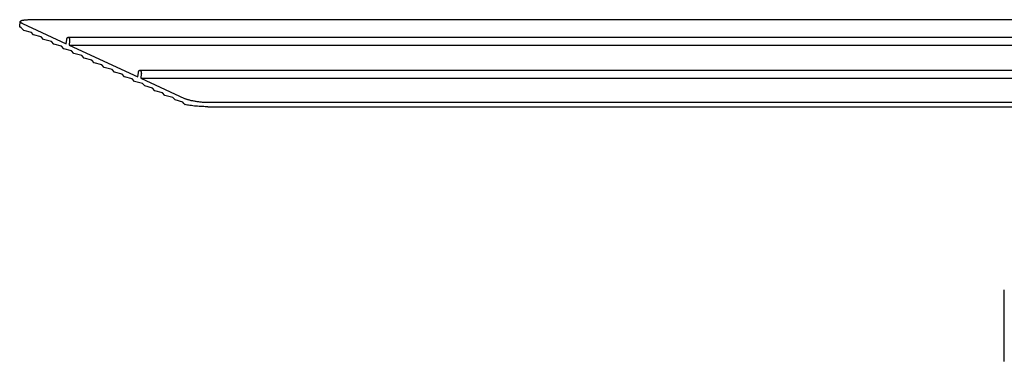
# Model space of a CAD drawing. Extents: x 18749 to 20793, y -4820 to -3491.
# Tile 1 of 19: x 18749 to 19084, y -4820 to -4704. Entities that reach past the tile are written whole.
import ezdxf

# ---------------------------------------------------------------- set-up
doc = ezdxf.new("R2010")
doc.units = 0
doc.layers.add('MAKE2D$VISIBLE$CURVAS', color=7, linetype='CONTINUOUS')

msp = doc.modelspace()

# ---------------------------------------------------------------- linework, layer by layer
at = {"layer": 'MAKE2D$VISIBLE$CURVAS'}
for p, q in [((18752.72, -4703.79), (19163.83, -4703.79)), ((18749.48, -4706.15), (18749.68, -4704.45)), ((18750.73, -4707.33), (18750.25, -4706.8)), ((18750.44, -4705.14), (18765.3, -4712)), ((18750.73, -4707.33), (18753.39, -4708.07)), ((18754.17, -4708.91), (18753.39, -4708.07)), ((18756.83, -4709.65), (18754.17, -4708.91)), ((18757.6, -4710.5), (18756.83, -4709.65)), ((18760.26, -4711.24), (18757.6, -4710.5)), ((18765.3, -4712), (18765.47, -4710.54)), ((18765.96, -4709.76), (19165.22, -4709.76)), ((18761.04, -4712.08), (18760.26, -4711.24)), ((18763.7, -4712.83), (18761.04, -4712.08)), ((18764.48, -4713.67), (18763.7, -4712.83)), ((18767.13, -4714.41), (18764.48, -4713.67)), ((18766.45, -4710.99), (18766.28, -4712.45)), ((18766.28, -4712.45), (18789.66, -4723.25)), ((18766.28, -4712.45), (19168.51, -4712.45)), ((18767.91, -4715.26), (18767.13, -4714.41)), ((18770.57, -4716), (18767.91, -4715.26)), ((18771.35, -4716.84), (18770.57, -4716)), ((18774.01, -4717.59), (18771.35, -4716.84)), ((18774.78, -4718.43), (18774.01, -4717.59)), ((18777.44, -4719.17), (18774.78, -4718.43)), ((18778.22, -4720.02), (18777.44, -4719.17)), ((18780.88, -4720.76), (18778.22, -4720.02)), ((18781.66, -4721.6), (18780.88, -4720.76)), ((18784.32, -4722.34), (18781.66, -4721.6)), ((18785.09, -4723.19), (18784.32, -4722.34)), ((18787.75, -4723.93), (18785.09, -4723.19)), ((18788.53, -4724.78), (18787.75, -4723.93)), ((18789.66, -4723.25), (18789.83, -4721.79)), ((18790.32, -4721.01), (19205.83, -4721.01)), ((18790.8, -4722.24), (18790.64, -4723.7)), ((18790.64, -4723.7), (18805.5, -4730.56)), ((18790.64, -4723.7), (19200.58, -4723.7)), ((18791.19, -4725.52), (18788.53, -4724.78)), ((18791.96, -4726.36), (18791.19, -4725.52)), ((18794.62, -4727.1), (18791.96, -4726.36)), ((18795.4, -4727.95), (18794.62, -4727.1)), ((18798.06, -4728.69), (18795.4, -4727.95)), ((18798.84, -4729.54), (18798.06, -4728.69)), ((18801.5, -4730.28), (18798.84, -4729.54)), ((18802.27, -4731.12), (18801.5, -4730.28)), ((18804.93, -4731.86), (18802.27, -4731.12)), ((18805.3, -4732.26), (18804.93, -4731.86)), ((18813.44, -4733.42), (19231.25, -4733.42)), ((18813.61, -4731.91), (19231.87, -4731.91)), ((19084.07, -4820.05), (19084.07, -4795.71))]:
    msp.add_line(p, q, dxfattribs=at)
for points in [[(18749.68, -4704.45), (18749.68, -4704.45), (18749.68, -4704.44), (18749.68, -4704.44), (18749.68, -4704.43), (18749.68, -4704.43), (18749.68, -4704.42), (18749.68, -4704.42), (18749.69, -4704.42), (18749.69, -4704.41), (18749.69, -4704.41), (18749.69, -4704.4), (18749.69, -4704.4), (18749.69, -4704.39), (18749.7, -4704.39), (18749.7, -4704.39), (18749.7, -4704.38), (18749.7, -4704.38), (18749.7, -4704.37), (18749.71, -4704.37), (18749.71, -4704.36), (18749.71, -4704.35), (18749.72, -4704.35), (18749.72, -4704.34), (18749.73, -4704.33), (18749.74, -4704.32), (18749.74, -4704.31), (18749.75, -4704.3), (18749.76, -4704.29), (18749.77, -4704.29), (18749.77, -4704.28), (18749.78, -4704.27), (18749.79, -4704.26), (18749.8, -4704.25), (18749.81, -4704.25), (18749.82, -4704.24), (18749.83, -4704.23), (18749.84, -4704.22), (18749.85, -4704.21), (18749.87, -4704.2), (18749.88, -4704.2), (18749.9, -4704.18), (18749.93, -4704.17), (18749.96, -4704.15), (18749.99, -4704.14), (18750.02, -4704.12), (18750.06, -4704.11), (18750.09, -4704.09), (18750.13, -4704.08), (18750.17, -4704.07), (18750.25, -4704.04), (18750.34, -4704.01), (18750.43, -4703.99), (18750.53, -4703.97), (18750.63, -4703.95), (18750.74, -4703.93), (18750.86, -4703.91), (18750.98, -4703.89), (18751.23, -4703.86), (18751.5, -4703.83), (18751.79, -4703.81), (18752.09, -4703.8), (18752.4, -4703.79), (18752.72, -4703.79)], [(18749.99, -4706.48), (18749.93, -4706.46), (18749.87, -4706.44), (18749.82, -4706.42), (18749.77, -4706.4), (18749.72, -4706.37), (18749.7, -4706.36), (18749.68, -4706.35), (18749.66, -4706.34), (18749.64, -4706.33), (18749.62, -4706.32), (18749.61, -4706.31), (18749.59, -4706.3), (18749.58, -4706.29), (18749.57, -4706.28), (18749.56, -4706.28), (18749.56, -4706.27), (18749.55, -4706.27), (18749.54, -4706.26), (18749.54, -4706.26), (18749.53, -4706.25), (18749.53, -4706.25), (18749.52, -4706.24), (18749.52, -4706.24), (18749.51, -4706.23), (18749.51, -4706.23), (18749.51, -4706.22), (18749.51, -4706.22), (18749.5, -4706.22), (18749.5, -4706.21), (18749.5, -4706.21), (18749.5, -4706.21), (18749.5, -4706.21), (18749.5, -4706.2), (18749.49, -4706.2), (18749.49, -4706.2), (18749.49, -4706.2), (18749.49, -4706.19), (18749.49, -4706.19), (18749.49, -4706.19), (18749.49, -4706.19), (18749.49, -4706.18), (18749.49, -4706.18), (18749.49, -4706.18), (18749.49, -4706.18), (18749.48, -4706.17), (18749.48, -4706.17), (18749.48, -4706.17), (18749.48, -4706.17), (18749.48, -4706.16), (18749.48, -4706.16), (18749.48, -4706.16), (18749.48, -4706.16), (18749.48, -4706.15), (18749.48, -4706.15), (18749.48, -4706.15), (18749.48, -4706.15)], [(18750.44, -4705.14), (18750.35, -4705.1), (18750.26, -4705.05), (18750.18, -4705.01), (18750.1, -4704.96), (18750.06, -4704.94), (18750.03, -4704.92), (18750, -4704.89), (18749.97, -4704.87), (18749.94, -4704.85), (18749.91, -4704.83), (18749.88, -4704.8), (18749.86, -4704.78), (18749.83, -4704.76), (18749.82, -4704.75), (18749.81, -4704.74), (18749.8, -4704.73), (18749.79, -4704.72), (18749.78, -4704.71), (18749.77, -4704.7), (18749.76, -4704.69), (18749.75, -4704.68), (18749.75, -4704.66), (18749.74, -4704.65), (18749.73, -4704.64), (18749.73, -4704.63), (18749.72, -4704.62), (18749.71, -4704.61), (18749.71, -4704.6), (18749.7, -4704.59), (18749.7, -4704.58), (18749.7, -4704.57), (18749.69, -4704.56), (18749.69, -4704.56), (18749.69, -4704.55), (18749.69, -4704.55), (18749.69, -4704.54), (18749.68, -4704.54), (18749.68, -4704.53), (18749.68, -4704.53), (18749.68, -4704.52), (18749.68, -4704.52), (18749.68, -4704.51), (18749.68, -4704.51), (18749.68, -4704.5), (18749.68, -4704.5), (18749.68, -4704.49), (18749.68, -4704.49), (18749.68, -4704.48), (18749.68, -4704.48), (18749.68, -4704.47), (18749.68, -4704.47), (18749.68, -4704.46), (18749.68, -4704.46), (18749.68, -4704.45)], [(18765.47, -4710.54), (18765.48, -4710.5), (18765.48, -4710.46), (18765.49, -4710.43), (18765.5, -4710.39), (18765.5, -4710.35), (18765.51, -4710.31), (18765.52, -4710.28), (18765.53, -4710.24), (18765.54, -4710.2), (18765.56, -4710.17), (18765.57, -4710.13), (18765.58, -4710.1), (18765.6, -4710.07), (18765.61, -4710.05), (18765.61, -4710.04), (18765.62, -4710.02), (18765.63, -4710.01), (18765.64, -4710), (18765.65, -4709.98), (18765.66, -4709.97), (18765.66, -4709.96), (18765.67, -4709.94), (18765.68, -4709.93), (18765.69, -4709.92), (18765.7, -4709.91), (18765.71, -4709.9), (18765.72, -4709.89), (18765.73, -4709.88), (18765.74, -4709.87), (18765.75, -4709.86), (18765.76, -4709.85), (18765.77, -4709.84), (18765.78, -4709.83), (18765.79, -4709.82), (18765.8, -4709.82), (18765.81, -4709.81), (18765.82, -4709.8), (18765.83, -4709.8), (18765.83, -4709.8), (18765.84, -4709.79), (18765.84, -4709.79), (18765.85, -4709.79), (18765.85, -4709.79), (18765.86, -4709.78), (18765.86, -4709.78), (18765.87, -4709.78), (18765.87, -4709.78), (18765.88, -4709.78), (18765.88, -4709.78), (18765.89, -4709.77), (18765.89, -4709.77), (18765.9, -4709.77), (18765.9, -4709.77), (18765.91, -4709.77), (18765.91, -4709.77), (18765.92, -4709.77), (18765.92, -4709.77), (18765.93, -4709.77), (18765.93, -4709.77), (18765.94, -4709.76), (18765.94, -4709.76), (18765.95, -4709.76), (18765.95, -4709.76), (18765.96, -4709.76)], [(18765.96, -4709.76), (18765.96, -4709.76), (18765.97, -4709.76), (18765.98, -4709.76), (18765.99, -4709.77), (18765.99, -4709.77), (18766, -4709.77), (18766.01, -4709.77), (18766.01, -4709.77), (18766.02, -4709.77), (18766.03, -4709.77), (18766.03, -4709.78), (18766.04, -4709.78), (18766.05, -4709.78), (18766.05, -4709.78), (18766.06, -4709.79), (18766.07, -4709.79), (18766.08, -4709.79), (18766.08, -4709.8), (18766.09, -4709.8), (18766.1, -4709.8), (18766.1, -4709.81), (18766.11, -4709.81), (18766.12, -4709.82), (18766.12, -4709.82), (18766.13, -4709.82), (18766.14, -4709.83), (18766.14, -4709.83), (18766.15, -4709.84), (18766.16, -4709.85), (18766.16, -4709.85), (18766.17, -4709.86), (18766.18, -4709.86), (18766.18, -4709.87), (18766.19, -4709.88), (18766.2, -4709.89), (18766.21, -4709.9), (18766.23, -4709.92), (18766.24, -4709.93), (18766.25, -4709.95), (18766.26, -4709.97), (18766.27, -4709.98), (18766.28, -4710), (18766.29, -4710.02), (18766.3, -4710.04), (18766.31, -4710.06), (18766.32, -4710.08), (18766.33, -4710.1), (18766.34, -4710.12), (18766.35, -4710.14), (18766.36, -4710.16), (18766.37, -4710.19), (18766.37, -4710.21), (18766.38, -4710.23), (18766.4, -4710.28), (18766.41, -4710.33), (18766.42, -4710.38), (18766.43, -4710.43), (18766.44, -4710.49), (18766.45, -4710.54), (18766.45, -4710.6), (18766.46, -4710.66), (18766.46, -4710.71), (18766.46, -4710.77), (18766.46, -4710.83), (18766.45, -4710.88), (18766.45, -4710.94), (18766.45, -4710.99)], [(18789.83, -4721.79), (18789.84, -4721.75), (18789.84, -4721.71), (18789.85, -4721.67), (18789.85, -4721.63), (18789.86, -4721.6), (18789.87, -4721.56), (18789.88, -4721.52), (18789.89, -4721.49), (18789.9, -4721.45), (18789.92, -4721.42), (18789.93, -4721.38), (18789.94, -4721.35), (18789.96, -4721.32), (18789.97, -4721.3), (18789.97, -4721.29), (18789.98, -4721.27), (18789.99, -4721.26), (18790, -4721.24), (18790.01, -4721.23), (18790.01, -4721.22), (18790.02, -4721.2), (18790.03, -4721.19), (18790.04, -4721.18), (18790.05, -4721.17), (18790.06, -4721.15), (18790.07, -4721.14), (18790.08, -4721.13), (18790.09, -4721.12), (18790.1, -4721.11), (18790.11, -4721.1), (18790.12, -4721.1), (18790.13, -4721.09), (18790.14, -4721.08), (18790.15, -4721.07), (18790.16, -4721.06), (18790.17, -4721.06), (18790.18, -4721.05), (18790.19, -4721.05), (18790.19, -4721.04), (18790.2, -4721.04), (18790.2, -4721.04), (18790.21, -4721.04), (18790.21, -4721.03), (18790.22, -4721.03), (18790.22, -4721.03), (18790.23, -4721.03), (18790.23, -4721.03), (18790.24, -4721.02), (18790.24, -4721.02), (18790.25, -4721.02), (18790.25, -4721.02), (18790.26, -4721.02), (18790.26, -4721.02), (18790.27, -4721.02), (18790.27, -4721.02), (18790.28, -4721.01), (18790.28, -4721.01), (18790.29, -4721.01), (18790.29, -4721.01), (18790.3, -4721.01), (18790.3, -4721.01), (18790.31, -4721.01), (18790.31, -4721.01), (18790.32, -4721.01)], [(18790.32, -4721.01), (18790.32, -4721.01), (18790.33, -4721.01), (18790.34, -4721.01), (18790.34, -4721.01), (18790.35, -4721.01), (18790.36, -4721.02), (18790.37, -4721.02), (18790.37, -4721.02), (18790.38, -4721.02), (18790.39, -4721.02), (18790.39, -4721.02), (18790.4, -4721.03), (18790.41, -4721.03), (18790.41, -4721.03), (18790.42, -4721.03), (18790.43, -4721.04), (18790.43, -4721.04), (18790.44, -4721.04), (18790.45, -4721.05), (18790.45, -4721.05), (18790.46, -4721.05), (18790.47, -4721.06), (18790.48, -4721.06), (18790.48, -4721.07), (18790.49, -4721.07), (18790.5, -4721.08), (18790.5, -4721.08), (18790.51, -4721.09), (18790.52, -4721.09), (18790.52, -4721.1), (18790.53, -4721.1), (18790.53, -4721.11), (18790.54, -4721.12), (18790.55, -4721.12), (18790.56, -4721.14), (18790.57, -4721.15), (18790.58, -4721.17), (18790.6, -4721.18), (18790.61, -4721.2), (18790.62, -4721.21), (18790.63, -4721.23), (18790.64, -4721.25), (18790.65, -4721.27), (18790.66, -4721.29), (18790.67, -4721.31), (18790.68, -4721.33), (18790.69, -4721.35), (18790.7, -4721.37), (18790.71, -4721.39), (18790.72, -4721.41), (18790.73, -4721.43), (18790.73, -4721.46), (18790.74, -4721.48), (18790.75, -4721.53), (18790.77, -4721.58), (18790.78, -4721.63), (18790.79, -4721.68), (18790.8, -4721.74), (18790.81, -4721.79), (18790.81, -4721.85), (18790.81, -4721.9), (18790.82, -4721.96), (18790.82, -4722.02), (18790.82, -4722.07), (18790.81, -4722.13), (18790.81, -4722.18), (18790.8, -4722.24)], [(18805.5, -4730.56), (18805.63, -4730.62), (18805.78, -4730.68), (18805.94, -4730.74), (18806.11, -4730.8), (18806.3, -4730.87), (18806.5, -4730.93), (18806.71, -4730.99), (18806.94, -4731.06), (18807.17, -4731.12), (18807.42, -4731.18), (18807.68, -4731.24), (18807.94, -4731.3), (18808.22, -4731.35), (18808.5, -4731.41), (18808.79, -4731.46), (18809.08, -4731.51), (18809.38, -4731.56), (18809.69, -4731.61), (18809.99, -4731.65), (18810.29, -4731.69), (18810.6, -4731.73), (18810.9, -4731.76), (18811.2, -4731.79), (18811.5, -4731.81), (18811.79, -4731.84), (18812.07, -4731.86), (18812.35, -4731.87), (18812.62, -4731.89), (18812.88, -4731.9), (18813.14, -4731.9), (18813.38, -4731.91), (18813.61, -4731.91)], [(18813.44, -4733.42), (18813.01, -4733.41), (18812.55, -4733.41), (18812.07, -4733.39), (18811.56, -4733.37), (18811.03, -4733.34), (18810.49, -4733.31), (18809.94, -4733.27), (18809.39, -4733.22), (18808.85, -4733.17), (18808.32, -4733.11), (18807.82, -4733.05), (18807.34, -4732.99), (18806.89, -4732.92), (18806.47, -4732.85), (18806.1, -4732.78), (18805.77, -4732.71)]]:
    msp.add_lwpolyline(points, dxfattribs=at)
at = {"layer": 'MAKE2D$VISIBLE$CURVAS', "extrusion": (0, 0, -1)}
for centre, radius, start, end in [((-18752.97, -4704.3), 3.69, 317.2907, 323.7847), ((-18809.08, -4728.77), 5.15, 310.0122, 317.2189)]:
    msp.add_arc(centre, radius, start, end, dxfattribs=at)

doc.saveas('drawing.dxf')
